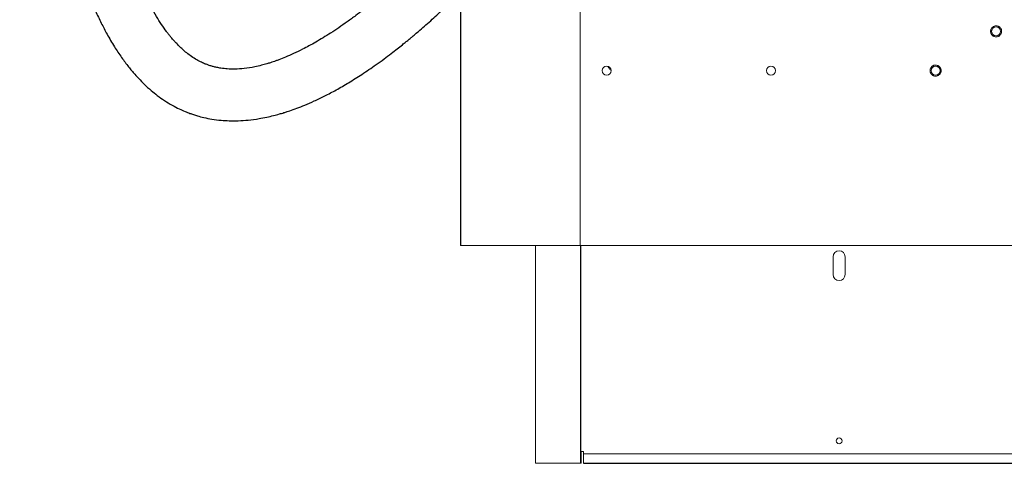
# Paper-space layout '_Back' of a CAD drawing. Header units: millimetres. Extents: x -1507 to 1506, y 5 to 2555.
# Tile 1 of 25: x -1438 to -780, y 5 to 301. Entities that reach past the tile are written whole.
import ezdxf

# ---------------------------------------------------------------- set-up
doc = ezdxf.new("R2010")
doc.units = ezdxf.units.MM

psp = doc.layouts.new('_Back')

# ---------------------------------------------------------------- linework, layer by layer
at = {"color": 7, "linetype": 'Continuous', "lineweight": 25}
for p, q in [((-1143.07, 1512.12), (-1143.07, 150.12)), ((-1143.07, 150.12), (-1143.07, 150)), ((-1062.83, 150.12), (-1062.83, 4.6)), ((-1060.83, 4.6), (1060.82, 4.6))]:
    psp.add_line(p, q, dxfattribs=at)
at = {"color": 144, "linetype": 'Continuous', "lineweight": 18}
for p, q in [((-1063.07, 1512.12), (-1063.07, 150.12)), ((-770.07, 150.12), (-1143.07, 150.12)), ((-1141.01, 150), (-1143.07, 150)), ((-1141.06, 150.12), (-1141.06, 150)), ((-1141.01, 150.12), (-1141.01, 150)), ((-1140.35, 150.12), (-1140.35, 150)), ((-1140.35, 150), (-1125.07, 150)), ((-1125.07, 150.12), (-1125.07, 150)), ((-1093, 4.6), (-1093, 150.12)), ((-894, 130.6), (-894, 142.6)), ((-886, 130.6), (-886, 142.6)), ((-1062.41, 4.6), (-1062.41, 12.54)), ((-1062.41, 12.54), (-1060.83, 12.54)), ((-1060.83, 4.6), (-1060.83, 12.54)), ((-1060.83, 10.95), (1060.82, 10.95)), ((-1062.41, 4.6), (-1093, 4.6))]:
    psp.add_line(p, q, dxfattribs=at)
for centre, radius in [((-785.07, 293.12), 3), ((-1045.42, 266.9), 3), ((-935.57, 266.9), 3), ((-825.57, 266.9), 3), ((-890, 19.6), 2)]:
    psp.add_circle(centre, radius, dxfattribs=at)
for centre, start, end in [((-890, 142.6), 0, 180), ((-890, 130.6), 180, 0)]:
    psp.add_arc(centre, 4, start, end, dxfattribs=at)
at = {"color": 7, "linetype": 'Continuous', "lineweight": 25}
for points, knots in [([(-1437.02, 787.11), (-1437.04, 786.35), (-1437.27, 775.19), (-1437.51, 754.01), (-1437.71, 723.95), (-1437.65, 695.03), (-1437.39, 670.11), (-1437.01, 648.97), (-1436.59, 631.41), (-1436.06, 614.27), (-1435.41, 597), (-1434.59, 579.07), (-1433.56, 560.05), (-1432.27, 540.03), (-1430.69, 519.14), (-1428.75, 497.52), (-1426.42, 475.28), (-1423.61, 452.59), (-1420.26, 429.62), (-1416.3, 406.57), (-1411.63, 383.68), (-1406.93, 364.32), (-1402.5, 348.65), (-1398.78, 336.81), (-1394.95, 325.87), (-1391.08, 315.92), (-1387.19, 306.92), (-1383.31, 298.78), (-1379.12, 290.8), (-1374.61, 283.11), (-1369.78, 275.82), (-1365.84, 270.54), (-1362.85, 266.87), (-1360.6, 264.25), (-1357.87, 261.24), (-1354.26, 257.58), (-1350.12, 253.82), (-1345.57, 250.16), (-1340.89, 246.83), (-1335.98, 243.83), (-1331.34, 241.42), (-1327.41, 239.67), (-1324.23, 238.44), (-1321.49, 237.49), (-1318.38, 236.53), (-1314.31, 235.47), (-1309.01, 234.42), (-1303.34, 233.71), (-1297.42, 233.36), (-1291.39, 233.38), (-1284.74, 233.83), (-1278.4, 234.68), (-1272.74, 235.76), (-1268.21, 236.81), (-1264.4, 237.84), (-1261.39, 238.72), (-1259.06, 239.46), (-1256.18, 240.41), (-1252.21, 241.83), (-1246.75, 243.98), (-1240.5, 246.7), (-1233.52, 250.06), (-1225.88, 254.11), (-1217.61, 258.9), (-1208.71, 264.51), (-1200.84, 269.9), (-1194.33, 274.61), (-1189.61, 278.15), (-1185.53, 281.3), (-1182.18, 283.96), (-1179.55, 286.09), (-1177.61, 287.68), (-1175.87, 289.12), (-1173.78, 290.87), (-1170.8, 293.4), (-1167.09, 296.61), (-1163.02, 300.21), (-1157.11, 305.58), (-1152.55, 309.78), (-1149.42, 312.85), (-1149.37, 312.9)], [0, 0, 0, 0, 0.002873, 0.042164, 0.080016, 0.116428, 0.151406, 0.174161, 0.196274, 0.21775, 0.238959, 0.261533, 0.285566, 0.310928, 0.337321, 0.364727, 0.39297, 0.421863, 0.451205, 0.48078, 0.510362, 0.539727, 0.556329, 0.572252, 0.586944, 0.600488, 0.612965, 0.624453, 0.635023, 0.647561, 0.658771, 0.668762, 0.673077, 0.677161, 0.682175, 0.688847, 0.697141, 0.704004, 0.71167, 0.719719, 0.726668, 0.732381, 0.736871, 0.740248, 0.743881, 0.749799, 0.756947, 0.765369, 0.772605, 0.780656, 0.789555, 0.799341, 0.806337, 0.8127, 0.817993, 0.822193, 0.825279, 0.827809, 0.834374, 0.842198, 0.85133, 0.861662, 0.873109, 0.885729, 0.899583, 0.914732, 0.923326, 0.931189, 0.937933, 0.943526, 0.947942, 0.951159, 0.953344, 0.956764, 0.961847, 0.968609, 0.975918, 0.983008, 0.999726, 1, 1, 1, 1]), ([(-1157.23, 353.84), (-1159.29, 351.7), (-1164.3, 346.5), (-1172.24, 338.71), (-1179.33, 332.02), (-1184.55, 327.26), (-1188.01, 324.16), (-1191.33, 321.26), (-1194.29, 318.71), (-1196.54, 316.81), (-1198.08, 315.53), (-1199.3, 314.52), (-1200.77, 313.31), (-1202.75, 311.7), (-1205.27, 309.69), (-1208.76, 306.95), (-1213.31, 303.48), (-1218.75, 299.5), (-1224.35, 295.61), (-1229.73, 292.04), (-1234.84, 288.84), (-1239.68, 285.98), (-1244.23, 283.43), (-1249.17, 280.83), (-1254.36, 278.31), (-1259.66, 275.98), (-1263.64, 274.41), (-1266.45, 273.38), (-1268.3, 272.74), (-1270.31, 272.08), (-1272.87, 271.3), (-1276.38, 270.33), (-1281.44, 269.17), (-1287.37, 268.22), (-1293.5, 267.82), (-1298.66, 267.94), (-1302.72, 268.38), (-1305.86, 268.96), (-1308.24, 269.53), (-1310.22, 270.11), (-1312.12, 270.75), (-1314.32, 271.6), (-1317.11, 272.87), (-1320.33, 274.65), (-1323.65, 276.85), (-1326.68, 279.2), (-1329.37, 281.56), (-1331.66, 283.78), (-1333.5, 285.71), (-1334.9, 287.27), (-1336.07, 288.63), (-1337.22, 290.02), (-1338.39, 291.48), (-1340.32, 294.01), (-1343.02, 297.83), (-1346.45, 303.23), (-1349.98, 309.41), (-1353.57, 316.42), (-1357.2, 324.32), (-1360.83, 333.14), (-1364.43, 342.89), (-1368.5, 355.18), (-1372.78, 370.01), (-1377.08, 387.33), (-1380.92, 405.33), (-1384.35, 423.86), (-1387.7, 444.8), (-1390.86, 468.07), (-1393.73, 493.57), (-1396.16, 519.73), (-1398.16, 546.35), (-1399.77, 573.23), (-1401.01, 599.57), (-1401.92, 625.2), (-1402.62, 652.7), (-1403.08, 682.73), (-1403.25, 710.64), (-1403.15, 727.88), (-1403.11, 734.03)], [0, 0, 0, 0, 0.013269, 0.032287, 0.04987, 0.057142, 0.064146, 0.070884, 0.077078, 0.081874, 0.084237, 0.086207, 0.089038, 0.092921, 0.097836, 0.103756, 0.113196, 0.124081, 0.134683, 0.144633, 0.153952, 0.162662, 0.170785, 0.178346, 0.18878, 0.19794, 0.205714, 0.20911, 0.212195, 0.215057, 0.219199, 0.225108, 0.232629, 0.244437, 0.25449, 0.263006, 0.27018, 0.275032, 0.279139, 0.282539, 0.285425, 0.289177, 0.294109, 0.300307, 0.307055, 0.313156, 0.318541, 0.323947, 0.328079, 0.330933, 0.333584, 0.336331, 0.339177, 0.342125, 0.350787, 0.360324, 0.370929, 0.382595, 0.395403, 0.409437, 0.424778, 0.441226, 0.466422, 0.492558, 0.519473, 0.547013, 0.575031, 0.612211, 0.649671, 0.687132, 0.726981, 0.766257, 0.804702, 0.842084, 0.878219, 0.924771, 0.973157, 1, 1, 1, 1])]:
    psp.add_open_spline(points, degree=3, knots=knots, dxfattribs=at)
at = {"color": 144, "linetype": 'Continuous', "lineweight": 18}
for points, knots in [([(-781.64, 294.49), (-781.67, 294.55), (-781.72, 294.67), (-781.81, 294.85), (-781.9, 295.02), (-782.01, 295.19), (-782.12, 295.35), (-782.25, 295.51), (-782.42, 295.7), (-782.65, 295.92), (-782.95, 296.15), (-783.27, 296.35), (-783.72, 296.57), (-784.33, 296.76), (-785.06, 296.83), (-785.77, 296.76), (-786.44, 296.57), (-787.07, 296.25), (-787.63, 295.81), (-788.11, 295.25), (-788.42, 294.69), (-788.6, 294.22), (-788.69, 293.85), (-788.74, 293.48), (-788.76, 293.11), (-788.74, 292.76), (-788.69, 292.41), (-788.61, 292.08), (-788.53, 291.86), (-788.49, 291.75)], [0, 0, 0, 0, 0.017277, 0.03443, 0.05151, 0.068566, 0.085649, 0.10281, 0.120098, 0.152252, 0.184451, 0.217289, 0.250174, 0.315809, 0.38008, 0.440024, 0.500014, 0.559959, 0.619949, 0.68422, 0.749855, 0.782693, 0.815578, 0.847732, 0.879931, 0.910075, 0.939954, 0.969839, 1, 1, 1, 1]), ([(-788.49, 291.75), (-788.47, 291.69), (-788.42, 291.56), (-788.33, 291.39), (-788.23, 291.21), (-788.12, 291.05), (-788.01, 290.89), (-787.88, 290.73), (-787.71, 290.54), (-787.48, 290.32), (-787.19, 290.09), (-786.87, 289.89), (-786.41, 289.67), (-785.8, 289.48), (-785.07, 289.41), (-784.36, 289.47), (-783.69, 289.67), (-783.07, 289.99), (-782.5, 290.43), (-782.02, 290.99), (-781.71, 291.54), (-781.54, 292.02), (-781.44, 292.39), (-781.39, 292.76), (-781.37, 293.12), (-781.39, 293.48), (-781.44, 293.82), (-781.52, 294.16), (-781.6, 294.38), (-781.64, 294.49)], [0, 0, 0, 0, 0.017277, 0.03443, 0.05151, 0.068566, 0.085649, 0.10281, 0.120098, 0.152252, 0.184451, 0.217289, 0.250174, 0.315809, 0.38008, 0.440024, 0.500014, 0.559959, 0.619949, 0.68422, 0.749855, 0.782693, 0.815578, 0.847732, 0.879931, 0.910075, 0.939954, 0.969839, 1, 1, 1, 1]), ([(-822.14, 268.27), (-822.17, 268.33), (-822.22, 268.45), (-822.31, 268.63), (-822.4, 268.8), (-822.51, 268.97), (-822.62, 269.13), (-822.75, 269.29), (-822.92, 269.48), (-823.15, 269.7), (-823.45, 269.93), (-823.77, 270.13), (-824.22, 270.35), (-824.83, 270.54), (-825.56, 270.61), (-826.27, 270.54), (-826.94, 270.35), (-827.57, 270.03), (-828.13, 269.59), (-828.61, 269.03), (-828.92, 268.47), (-829.1, 268), (-829.19, 267.63), (-829.24, 267.26), (-829.26, 266.89), (-829.24, 266.54), (-829.19, 266.19), (-829.11, 265.86), (-829.03, 265.64), (-828.99, 265.53)], [0, 0, 0, 0, 0.017277, 0.03443, 0.05151, 0.068566, 0.085649, 0.10281, 0.120098, 0.152252, 0.184451, 0.217289, 0.250174, 0.315809, 0.38008, 0.440024, 0.500014, 0.559959, 0.619949, 0.68422, 0.749855, 0.782693, 0.815578, 0.847732, 0.879931, 0.910075, 0.939954, 0.969839, 1, 1, 1, 1]), ([(-1042.33, 266.58), (-1042.72, 267.08), (-1043.53, 268.12), (-1044.29, 269.19), (-1044.69, 269.75)], [0, 0, 0, 0, 0.486977, 1, 1, 1, 1]), ([(-828.99, 265.53), (-828.97, 265.47), (-828.92, 265.34), (-828.83, 265.17), (-828.73, 264.99), (-828.62, 264.83), (-828.51, 264.67), (-828.38, 264.51), (-828.21, 264.32), (-827.98, 264.1), (-827.69, 263.87), (-827.37, 263.67), (-826.91, 263.45), (-826.3, 263.26), (-825.57, 263.19), (-824.86, 263.25), (-824.19, 263.45), (-823.57, 263.77), (-823, 264.21), (-822.52, 264.77), (-822.21, 265.32), (-822.04, 265.8), (-821.94, 266.17), (-821.89, 266.54), (-821.87, 266.9), (-821.89, 267.26), (-821.94, 267.6), (-822.02, 267.94), (-822.1, 268.16), (-822.14, 268.27)], [0, 0, 0, 0, 0.017277, 0.03443, 0.05151, 0.068566, 0.085649, 0.10281, 0.120098, 0.152252, 0.184451, 0.217289, 0.250174, 0.315809, 0.38008, 0.440024, 0.500014, 0.559959, 0.619949, 0.68422, 0.749855, 0.782693, 0.815578, 0.847732, 0.879931, 0.910075, 0.939954, 0.969839, 1, 1, 1, 1])]:
    psp.add_open_spline(points, degree=3, knots=knots, dxfattribs=at)

doc.saveas('drawing.dxf')
